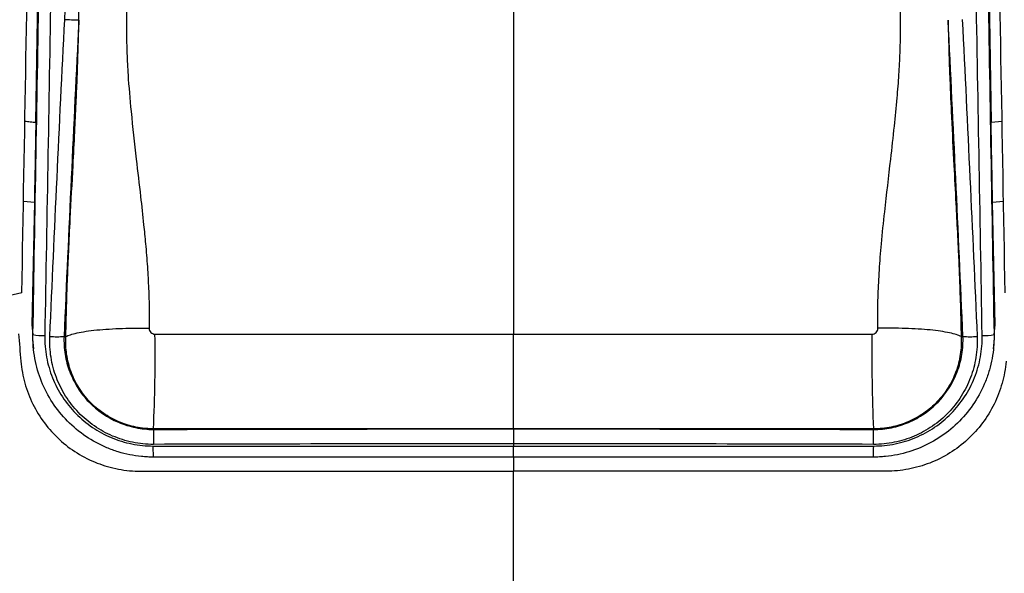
# Model space of a CAD drawing. Header units: millimetres. Extents: x 15 to 1184, y 5 to 836.
# Tile 8 of 27: x 575 to 616, y 138 to 161. Entities that reach past the tile are written whole.
import ezdxf

# ---------------------------------------------------------------- set-up
doc = ezdxf.new("R2010")
doc.units = ezdxf.units.MM

msp = doc.modelspace()

# ---------------------------------------------------------------- linework, layer by layer
at = {"color": 7, "linetype": 'Continuous', "lineweight": 25}
for p, q in [((595.473, 164.709), (595.473, 148.07)), ((575.63, 156.868), (575.744, 163.768)), ((615.202, 163.768), (615.315, 156.868)), ((615.315, 156.868), (615.77, 156.914)), ((575.57, 153.538), (575.117, 153.582)), ((575.57, 153.538), (575.47, 148.457)), ((615.828, 153.583), (615.375, 153.538)), ((615.475, 148.457), (615.375, 153.538)), ((575.47, 148.457), (575.511, 148.051)), ((615.434, 148.051), (615.475, 148.457)), ((575.494, 147.875), (575.536, 147.462)), ((576.802, 147.975), (576.878, 147.97)), ((614.067, 147.97), (614.143, 147.975)), ((615.409, 147.46), (615.451, 147.873)), ((580.519, 144.142), (580.519, 144.114)), ((610.426, 144.114), (610.426, 144.142)), ((595.473, 143.517), (595.473, 143.426)), ((595.473, 142.965), (595.473, 142.38))]:
    msp.add_line(p, q, dxfattribs=at)
at = {"color": 7, "linetype": 'Continuous', "lineweight": 25, "flags": 128}
for points in [[(580.518, 142.965), (580.517, 142.96), (580.515, 142.976), (580.514, 143.012), (580.513, 143.068), (580.512, 143.141), (580.511, 143.227), (580.511, 143.324), (580.51, 143.426)], [(610.427, 142.965), (610.428, 142.96), (610.43, 142.976), (610.431, 143.012), (610.432, 143.068), (610.433, 143.141), (610.434, 143.227), (610.434, 143.324), (610.435, 143.426)]]:
    msp.add_lwpolyline(points, dxfattribs=at)
at = {"color": 7, "linetype": 'Continuous', "lineweight": 25}
for centre, radius, start, end in [((512.824, 147.183), 67.763, 357.42784, 0.75012), ((678.121, 147.183), 67.763, 179.24988, 182.57216), ((575.922, 150.192), 2.18, 259.1189, 272.0888), ((576.503, 152.188), 4.223, 266.0654, 274.0623), ((614.443, 152.188), 4.223, 265.9377, 273.9346), ((615.023, 150.192), 2.18, 267.9112, 280.8811), ((599.672, 143.671), 19.157, 178.6754, 180.5274), ((591.274, 143.671), 19.157, 359.4726, 1.3246)]:
    msp.add_arc(centre, radius, start, end, dxfattribs=at)
for points in [[(575.05, 149.783), (575.164, 156.277), (575.278, 162.776), (575.392, 169.277)], [(615.895, 149.783), (615.781, 156.277), (615.667, 162.776), (615.553, 169.277)], [(575.511, 148.051), (575.599, 153.062), (575.686, 158.076), (575.774, 163.092)], [(576.265, 163.066), (576.178, 158.046), (576.09, 153.028), (576.002, 148.013)], [(614.943, 148.013), (614.855, 153.028), (614.768, 158.046), (614.68, 163.066)], [(615.171, 163.092), (615.259, 158.076), (615.347, 153.062), (615.434, 148.051)], [(577.417, 161.114), (577.422, 161.391), (577.429, 161.74), (577.436, 162.162)], [(576.213, 147.974), (576.406, 152.356), (576.612, 156.74), (576.829, 161.125)], [(577.417, 161.114), (577.2, 156.733), (576.995, 152.353), (576.802, 147.975)], [(614.143, 147.975), (613.95, 152.353), (613.745, 156.733), (613.528, 161.114)], [(614.116, 161.137), (614.333, 156.748), (614.539, 152.36), (614.732, 147.974)], [(575.63, 156.868), (575.612, 155.751), (575.592, 154.641), (575.57, 153.538)], [(615.375, 153.538), (615.353, 154.641), (615.333, 155.751), (615.315, 156.868)], [(574.91, 148.091), (574.944, 147.709), (574.977, 147.326), (575.011, 146.944)], [(580.582, 148.07), (585.544, 148.07), (590.508, 148.07), (595.473, 148.07)], [(595.473, 148.07), (600.437, 148.07), (605.401, 148.07), (610.364, 148.07)], [(595.473, 144.142), (590.488, 144.142), (585.503, 144.142), (580.519, 144.142)], [(580.519, 144.114), (585.503, 144.129), (590.488, 144.136), (595.473, 144.136)], [(610.426, 144.142), (605.443, 144.142), (600.458, 144.142), (595.473, 144.142)], [(595.473, 144.136), (600.457, 144.136), (605.442, 144.129), (610.426, 144.114)], [(580.51, 143.426), (585.498, 143.426), (590.485, 143.426), (595.473, 143.426)], [(595.473, 143.517), (590.487, 143.517), (585.501, 143.51), (580.515, 143.495)], [(610.43, 143.495), (605.445, 143.51), (600.459, 143.517), (595.473, 143.517)], [(595.473, 143.426), (600.46, 143.426), (605.448, 143.426), (610.435, 143.426)], [(595.473, 142.965), (590.488, 142.965), (585.503, 142.965), (580.518, 142.965)], [(610.427, 142.965), (605.442, 142.965), (600.458, 142.965), (595.473, 142.965)], [(579.992, 142.38), (585.152, 142.38), (590.312, 142.38), (595.473, 142.38)], [(610.953, 142.38), (605.793, 142.38), (600.633, 142.38), (595.473, 142.38)]]:
    msp.add_open_spline(points, degree=3, dxfattribs=at)
for points, knots in [([(576.829, 161.125), (576.838, 161.308), (576.857, 161.664), (576.884, 162.02), (576.897, 162.193)], [0, 0, 0, 0, 0.514655, 1, 1, 1, 1]), ([(579.417, 162.358), (579.41, 161.973), (579.4, 161.389), (579.391, 160.618), (579.403, 160.036), (579.425, 159.451), (579.475, 158.542), (579.595, 157.167), (579.784, 155.479), (579.968, 153.912), (580.098, 152.74), (580.197, 151.767), (580.266, 150.883), (580.317, 149.977), (580.344, 149.127), (580.34, 148.579), (580.339, 148.314)], [0, 0, 0, 0, 0.08202, 0.124455, 0.164324, 0.205871, 0.249108, 0.358386, 0.499644, 0.61067, 0.694301, 0.75054, 0.818894, 0.883228, 0.943581, 1, 1, 1, 1]), ([(610.607, 148.314), (610.605, 148.463), (610.601, 148.768), (610.607, 149.233), (610.62, 149.716), (610.642, 150.218), (610.671, 150.737), (610.71, 151.274), (610.777, 152.081), (610.923, 153.438), (611.113, 155.065), (611.292, 156.64), (611.407, 157.811), (611.488, 158.827), (611.534, 159.737), (611.556, 160.521), (611.545, 161.389), (611.535, 161.973), (611.529, 162.358)], [0, 0, 0, 0, 0.031759, 0.064795, 0.09912, 0.134742, 0.171668, 0.209907, 0.249463, 0.344088, 0.500357, 0.598074, 0.681579, 0.750895, 0.815098, 0.875546, 0.917972, 1, 1, 1, 1]), ([(577.417, 161.114), (577.383, 161.11), (577.305, 161.109), (577.093, 161.114), (576.961, 161.118), (576.829, 161.125)], [0, 0, 0, 0, 0.5, 0.5, 1, 1, 1, 1]), ([(576.878, 147.97), (576.881, 148.12), (576.886, 148.424), (576.898, 148.891), (576.913, 149.377), (576.93, 149.883), (576.949, 150.407), (576.971, 150.95), (577.007, 151.768), (577.076, 153.146), (577.163, 154.8), (577.246, 156.401), (577.303, 157.589), (577.347, 158.618), (577.379, 159.535), (577.403, 160.36), (577.413, 160.879), (577.417, 161.114)], [0, 0, 0, 0, 0.034322, 0.070021, 0.107108, 0.145593, 0.185484, 0.226789, 0.269515, 0.371805, 0.540587, 0.646183, 0.736403, 0.811269, 0.880636, 0.945938, 1, 1, 1, 1]), ([(613.528, 161.114), (613.532, 160.879), (613.542, 160.36), (613.566, 159.535), (613.605, 158.429), (613.672, 156.936), (613.76, 155.221), (613.844, 153.627), (613.904, 152.437), (613.953, 151.449), (613.991, 150.554), (614.025, 149.64), (614.051, 148.785), (614.062, 148.236), (614.067, 147.97)], [0, 0, 0, 0, 0.0540619, 0.1193453, 0.1887323, 0.3067704, 0.4594131, 0.5793195, 0.6696763, 0.7304883, 0.8043204, 0.8738202, 0.9390297, 1, 1, 1, 1]), ([(575.175, 156.914), (575.251, 156.906), (575.403, 156.891), (575.554, 156.875), (575.63, 156.868)], [0, 0, 0, 0, 0.499097, 1, 1, 1, 1]), ([(575.05, 149.783), (574.563, 149.679), (572.155, 149.168), (567.866, 148.071), (562.226, 146.285), (556.681, 144.15), (552.414, 142.235), (550.026, 141.009), (549.406, 140.691)], [0, 0, 0, 0, 0.0547921, 0.2703787, 0.4859654, 0.7046405, 0.923316, 1, 1, 1, 1]), ([(576.878, 147.97), (576.973, 148.023), (577.128, 148.075), (577.563, 148.17), (577.842, 148.211), (578.488, 148.276), (578.852, 148.298), (579.599, 148.321), (579.979, 148.322), (580.339, 148.314)], [0, 0, 0, 0, 0.25, 0.25, 0.5, 0.5, 0.75, 0.75, 1, 1, 1, 1]), ([(580.339, 148.314), (580.337, 148.25), (580.363, 148.186), (580.431, 148.12), (580.46, 148.104), (580.518, 148.08), (580.549, 148.07), (580.582, 148.07)], [0, 0, 0, 0, 0.5, 0.5, 0.75, 0.75, 1, 1, 1, 1]), ([(595.473, 144.142), (595.473, 144.253), (595.473, 144.44), (595.473, 144.942), (595.473, 145.258), (595.473, 145.975), (595.473, 146.377), (595.473, 147.213), (595.473, 147.648), (595.473, 148.07)], [0, 0, 0, 0, 0.25, 0.25, 0.5, 0.5, 0.75, 0.75, 1, 1, 1, 1]), ([(610.364, 148.07), (610.428, 148.07), (610.492, 148.097), (610.582, 148.187), (610.608, 148.25), (610.607, 148.314)], [0, 0, 0, 0, 0.5, 0.5, 1, 1, 1, 1]), ([(614.067, 147.97), (613.965, 148.027), (613.8, 148.08), (613.363, 148.173), (613.091, 148.213), (612.47, 148.274), (612.12, 148.296), (611.382, 148.32), (610.994, 148.322), (610.607, 148.314)], [0, 0, 0, 0, 0.25, 0.25, 0.5, 0.5, 0.75, 0.75, 1, 1, 1, 1]), ([(580.518, 142.965), (580.436, 142.965), (580.351, 142.967), (580.186, 142.976), (580.103, 142.982), (579.856, 143.006), (579.693, 143.031), (579.37, 143.096), (579.209, 143.136), (578.891, 143.233), (578.733, 143.29), (578.275, 143.482), (577.985, 143.639), (577.436, 144.01), (577.177, 144.225), (576.715, 144.694), (576.508, 144.951), (576.143, 145.508), (575.99, 145.803), (575.745, 146.413), (575.653, 146.734), (575.563, 147.224), (575.541, 147.388), (575.52, 147.636), (575.516, 147.719), (575.51, 147.885), (575.509, 147.969), (575.511, 148.051)], [0, 0, 0, 0, 0.03125, 0.03125, 0.0625, 0.0625, 0.125, 0.125, 0.1875, 0.1875, 0.25, 0.25, 0.375, 0.375, 0.5, 0.5, 0.625, 0.625, 0.75, 0.75, 0.875, 0.875, 0.9375, 0.9375, 0.96875, 0.96875, 1, 1, 1, 1]), ([(576.002, 148.013), (575.997, 147.713), (576.022, 147.415), (576.13, 146.826), (576.213, 146.537), (576.433, 145.986), (576.571, 145.721), (576.899, 145.219), (577.085, 144.987), (577.502, 144.563), (577.735, 144.369), (578.229, 144.035), (578.49, 143.893), (579.04, 143.662), (579.33, 143.573), (579.913, 143.456), (580.209, 143.426), (580.51, 143.426)], [0, 0, 0, 0, 0.125, 0.125, 0.25, 0.25, 0.375, 0.375, 0.5, 0.5, 0.625, 0.625, 0.75, 0.75, 0.875, 0.875, 1, 1, 1, 1]), ([(580.515, 143.495), (580.223, 143.494), (579.935, 143.524), (579.367, 143.641), (579.087, 143.729), (578.556, 143.955), (578.303, 144.093), (577.822, 144.423), (577.602, 144.609), (577.203, 145.025), (577.022, 145.256), (576.714, 145.745), (576.586, 146.003), (576.382, 146.544), (576.307, 146.827), (576.217, 147.395), (576.2, 147.683), (576.213, 147.974)], [0, 0, 0, 0, 0.125, 0.125, 0.25, 0.25, 0.375, 0.375, 0.5, 0.5, 0.625, 0.625, 0.75, 0.75, 0.875, 0.875, 1, 1, 1, 1]), ([(576.802, 147.975), (576.797, 147.851), (576.798, 147.725), (576.813, 147.477), (576.826, 147.353), (576.886, 146.986), (576.951, 146.742), (577.127, 146.276), (577.238, 146.054), (577.505, 145.632), (577.661, 145.433), (578.177, 144.896), (578.601, 144.609), (579.287, 144.317), (579.529, 144.241), (579.896, 144.165), (580.02, 144.146), (580.268, 144.12), (580.395, 144.114), (580.519, 144.114)], [0, 0, 0, 0, 0.0625, 0.0625, 0.125, 0.125, 0.25, 0.25, 0.375, 0.375, 0.5, 0.5, 0.75, 0.75, 0.875, 0.875, 0.9375, 0.9375, 1, 1, 1, 1]), ([(580.519, 144.142), (580.458, 144.141), (580.395, 144.143), (580.272, 144.148), (580.21, 144.153), (580.027, 144.171), (579.906, 144.189), (579.547, 144.263), (579.31, 144.336), (578.853, 144.53), (578.638, 144.648), (578.232, 144.926), (578.04, 145.088), (577.701, 145.445), (577.551, 145.639), (577.289, 146.059), (577.179, 146.283), (577.01, 146.743), (576.948, 146.984), (576.893, 147.352), (576.881, 147.475), (576.87, 147.722), (576.871, 147.848), (576.878, 147.97)], [0, 0, 0, 0, 0.03125, 0.03125, 0.0625, 0.0625, 0.125, 0.125, 0.25, 0.25, 0.375, 0.375, 0.5, 0.5, 0.625, 0.625, 0.75, 0.75, 0.875, 0.875, 0.9375, 0.9375, 1, 1, 1, 1]), ([(610.426, 144.114), (610.55, 144.114), (610.677, 144.12), (610.925, 144.145), (611.048, 144.163), (611.413, 144.237), (611.656, 144.312), (612.115, 144.507), (612.333, 144.626), (612.744, 144.909), (612.938, 145.073), (613.455, 145.61), (613.729, 146.042), (613.993, 146.738), (614.058, 146.982), (614.118, 147.352), (614.132, 147.475), (614.147, 147.724), (614.149, 147.851), (614.143, 147.975)], [0, 0, 0, 0, 0.0625, 0.0625, 0.125, 0.125, 0.25, 0.25, 0.375, 0.375, 0.5, 0.5, 0.75, 0.75, 0.875, 0.875, 0.9375, 0.9375, 1, 1, 1, 1]), ([(614.067, 147.97), (614.071, 147.909), (614.073, 147.846), (614.074, 147.723), (614.072, 147.661), (614.064, 147.477), (614.052, 147.355), (613.998, 146.992), (613.938, 146.751), (613.768, 146.285), (613.659, 146.065), (613.4, 145.647), (613.247, 145.448), (612.908, 145.091), (612.721, 144.931), (612.314, 144.649), (612.097, 144.528), (611.645, 144.336), (611.407, 144.262), (611.043, 144.189), (610.92, 144.171), (610.674, 144.147), (610.548, 144.141), (610.426, 144.142)], [0, 0, 0, 0, 0.03125, 0.03125, 0.0625, 0.0625, 0.125, 0.125, 0.25, 0.25, 0.375, 0.375, 0.5, 0.5, 0.625, 0.625, 0.75, 0.75, 0.875, 0.875, 0.9375, 0.9375, 1, 1, 1, 1]), ([(615.434, 148.051), (615.436, 147.969), (615.435, 147.885), (615.43, 147.719), (615.425, 147.637), (615.405, 147.39), (615.383, 147.227), (615.324, 146.903), (615.286, 146.743), (615.195, 146.424), (615.14, 146.265), (614.956, 145.804), (614.804, 145.512), (614.443, 144.959), (614.232, 144.696), (613.77, 144.226), (613.516, 144.015), (612.964, 143.642), (612.672, 143.483), (612.064, 143.228), (611.745, 143.13), (611.255, 143.032), (611.091, 143.007), (610.843, 142.982), (610.76, 142.976), (610.594, 142.967), (610.509, 142.965), (610.427, 142.965)], [0, 0, 0, 0, 0.03125, 0.03125, 0.0625, 0.0625, 0.125, 0.125, 0.1875, 0.1875, 0.25, 0.25, 0.375, 0.375, 0.5, 0.5, 0.625, 0.625, 0.75, 0.75, 0.875, 0.875, 0.9375, 0.9375, 0.96875, 0.96875, 1, 1, 1, 1]), ([(614.732, 147.974), (614.745, 147.683), (614.728, 147.394), (614.637, 146.822), (614.562, 146.539), (614.358, 146.001), (614.229, 145.743), (613.918, 145.249), (613.74, 145.022), (613.341, 144.607), (613.117, 144.417), (612.64, 144.089), (612.388, 143.95), (611.855, 143.724), (611.574, 143.637), (611.009, 143.523), (610.722, 143.494), (610.43, 143.495)], [0, 0, 0, 0, 0.125, 0.125, 0.25, 0.25, 0.375, 0.375, 0.5, 0.5, 0.625, 0.625, 0.75, 0.75, 0.875, 0.875, 1, 1, 1, 1]), ([(610.435, 143.426), (610.736, 143.426), (611.033, 143.456), (611.622, 143.575), (611.909, 143.664), (612.457, 143.894), (612.72, 144.037), (613.217, 144.374), (613.445, 144.564), (613.861, 144.988), (614.051, 145.225), (614.376, 145.724), (614.513, 145.988), (614.734, 146.542), (614.817, 146.833), (614.924, 147.416), (614.949, 147.713), (614.943, 148.013)], [0, 0, 0, 0, 0.125, 0.125, 0.25, 0.25, 0.375, 0.375, 0.5, 0.5, 0.625, 0.625, 0.75, 0.75, 0.875, 0.875, 1, 1, 1, 1]), ([(575.011, 146.944), (575.038, 146.633), (575.093, 146.331), (575.259, 145.739), (575.369, 145.448), (575.644, 144.892), (575.805, 144.63), (576.173, 144.137), (576.384, 143.904), (576.839, 143.486), (577.084, 143.3), (577.608, 142.974), (577.889, 142.833), (578.463, 142.609), (578.759, 142.524), (579.367, 142.409), (579.68, 142.38), (579.992, 142.38)], [0, 0, 0, 0, 0.125, 0.125, 0.25, 0.25, 0.375, 0.375, 0.5, 0.5, 0.625, 0.625, 0.75, 0.75, 0.875, 0.875, 1, 1, 1, 1]), ([(615.934, 146.944), (615.907, 146.633), (615.852, 146.331), (615.687, 145.739), (615.576, 145.448), (615.302, 144.892), (615.141, 144.63), (614.772, 144.137), (614.561, 143.904), (614.106, 143.486), (613.861, 143.3), (613.338, 142.974), (613.057, 142.833), (612.482, 142.609), (612.186, 142.524), (611.578, 142.409), (611.265, 142.38), (610.953, 142.38)], [0, 0, 0, 0, 0.125, 0.125, 0.25, 0.25, 0.375, 0.375, 0.5, 0.5, 0.625, 0.625, 0.75, 0.75, 0.875, 0.875, 1, 1, 1, 1]), ([(595.473, 144.136), (595.473, 144.1), (595.473, 144.018), (595.473, 143.794), (595.473, 143.654), (595.473, 143.517)], [0, 0, 0, 0, 0.5, 0.5, 1, 1, 1, 1]), ([(595.473, 142.965), (595.473, 142.944), (595.473, 142.982), (595.473, 143.155), (595.473, 143.288), (595.473, 143.426)], [0, 0, 0, 0, 0.5, 0.5, 1, 1, 1, 1]), ([(595.473, 89.24), (595.473, 91.07), (595.473, 92.9), (595.473, 94.73), (595.473, 110.558), (595.473, 126.456), (595.473, 142.38)], [0.4831667, 0.4831667, 0.4831667, 0.4831667, 0.5429185, 0.5429185, 0.5429185, 1.0597517, 1.0597517, 1.0597517, 1.0597517])]:
    msp.add_open_spline(points, degree=3, knots=knots, dxfattribs=at)

doc.saveas('drawing.dxf')
